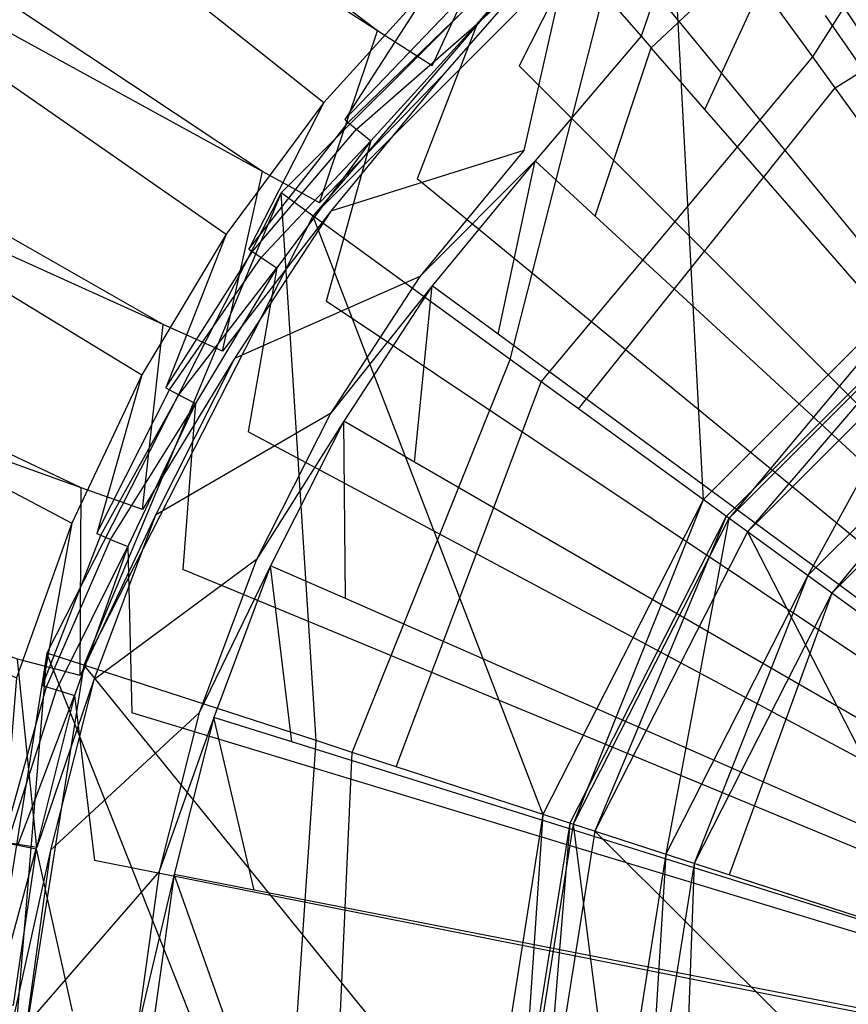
# Model space of a CAD drawing. Extents: x 0 to 0.55, y -0.45 to 0.
# Tile 17 of 33: x 0.246 to 0.261, y -0.211 to -0.193. Entities that reach past the tile are written whole.
import ezdxf

# ---------------------------------------------------------------- set-up
doc = ezdxf.new("R2010")
doc.units = 0
for name, color, linetype in [('L0_WT_516055_0___REPLACEMTFOREM', 7, 'CONTINUOUS'), ('L1_ABLAUF60_ONOVO_1___REPLACEMT', 7, 'CONTINUOUS'), ('L2_ABLAUF60_ONOVO_2___REPLACEMT', 7, 'CONTINUOUS')]:
    doc.layers.add(name, color=color, linetype=linetype)

msp = doc.modelspace()

# ---------------------------------------------------------------- linework, layer by layer
at = {"layer": 'L0_WT_516055_0___REPLACEMTFOREM', "color": 8}
for points, invisible_edges in [([(0.077377, -0.060406, 0.01), (0.252483, -0.193561, 0.01), (0.076316, -0.080291, 0.01), (0.077377, -0.060406, 0.01)], 13), ([(0.252483, -0.193561, 0.01), (0.077377, -0.060406, 0.01), (0.254836, -0.191252, 0.01), (0.252483, -0.193561, 0.01)], 14), ([(0.076316, -0.080291, 0.01), (0.250391, -0.196121, 0.01), (0.075256, -0.100177, 0.01), (0.076316, -0.080291, 0.01)], 13), ([(0.250391, -0.196121, 0.01), (0.076316, -0.080291, 0.01), (0.252483, -0.193561, 0.01), (0.250391, -0.196121, 0.01)], 14), ([(0.075256, -0.100177, 0.01), (0.248588, -0.1989, 0.01), (0.074195, -0.120062, 0.01), (0.075256, -0.100177, 0.01)], 13), ([(0.248588, -0.1989, 0.01), (0.075256, -0.100177, 0.01), (0.250391, -0.196121, 0.01), (0.248588, -0.1989, 0.01)], 14), ([(0.074195, -0.120062, 0.01), (0.247096, -0.201867, 0.01), (0.073135, -0.139948, 0.01), (0.074195, -0.120062, 0.01)], 13), ([(0.247096, -0.201867, 0.01), (0.074195, -0.120062, 0.01), (0.248588, -0.1989, 0.01), (0.247096, -0.201867, 0.01)], 14), ([(0.245935, -0.204985, 0.01), (0.073135, -0.139948, 0.01), (0.247096, -0.201867, 0.01), (0.245935, -0.204985, 0.01)], 14), ([(0.251508, -0.194863, 0.055), (0.205923, -0.158751, 0.055), (0.201014, -0.163415, 0.055), (0.251508, -0.194863, 0.055)], 13), ([(0.205923, -0.158751, 0.055), (0.251508, -0.194863, 0.055), (0.253511, -0.192653, 0.055), (0.205923, -0.158751, 0.055)], 14), ([(0.249731, -0.197258, 0.055), (0.201014, -0.163415, 0.055), (0.19676, -0.168473, 0.055), (0.249731, -0.197258, 0.055)], 13), ([(0.201014, -0.163415, 0.055), (0.249731, -0.197258, 0.055), (0.251508, -0.194863, 0.055), (0.201014, -0.163415, 0.055)], 14), ([(0.248198, -0.199816, 0.055), (0.19676, -0.168473, 0.055), (0.193127, -0.173926, 0.055), (0.248198, -0.199816, 0.055)], 13), ([(0.19676, -0.168473, 0.055), (0.248198, -0.199816, 0.055), (0.249731, -0.197258, 0.055), (0.19676, -0.168473, 0.055)], 14), ([(0.246923, -0.202512, 0.055), (0.193127, -0.173926, 0.055), (0.190071, -0.179755, 0.055), (0.246923, -0.202512, 0.055)], 13), ([(0.193127, -0.173926, 0.055), (0.246923, -0.202512, 0.055), (0.248198, -0.199816, 0.055), (0.193127, -0.173926, 0.055)], 14), ([(0.190071, -0.179755, 0.055), (0.245918, -0.20532, 0.055), (0.246923, -0.202512, 0.055), (0.190071, -0.179755, 0.055)], 14), ([(0.275, -0.214142, 0.05), (0.261706, -0.189271, 0.05), (0.259332, -0.190693, 0.05), (0.275, -0.214142, 0.05)], 14), ([(0.258476, -0.190183, 0.008989), (0.257274, -0.193661, 0.001092), (0.255954, -0.192146, 0.008989), (0.258476, -0.190183, 0.008989)], 14), ([(0.257274, -0.193661, 0.001092), (0.258476, -0.190183, 0.008989), (0.259621, -0.191835, 0.001092), (0.257274, -0.193661, 0.001092)], 13), ([(0.275, -0.214142, 0.05), (0.259332, -0.190693, 0.05), (0.257109, -0.192342, 0.05), (0.275, -0.214142, 0.05)], 14), ([(0.254836, -0.191252, 0.01), (0.253475, -0.1942, 0.01), (0.252483, -0.193561, 0.01), (0.254836, -0.191252, 0.01)], 13), ([(0.253475, -0.1942, 0.01), (0.254836, -0.191252, 0.01), (0.255785, -0.191952, 0.01), (0.253475, -0.1942, 0.01)], 14), ([(0.254292, -0.193435, 0.05), (0.256205, -0.191241, 0.051544), (0.254051, -0.193193, 0.051544), (0.254292, -0.193435, 0.05)], 14), ([(0.256205, -0.191241, 0.051544), (0.254292, -0.193435, 0.05), (0.256422, -0.191505, 0.05), (0.256205, -0.191241, 0.051544)], 13), ([(0.255058, -0.194201, 0.05), (0.256422, -0.191505, 0.05), (0.254292, -0.193435, 0.05), (0.255058, -0.194201, 0.05)], 13), ([(0.256422, -0.191505, 0.05), (0.255058, -0.194201, 0.05), (0.257109, -0.192342, 0.05), (0.256422, -0.191505, 0.05)], 14), ([(0.275, -0.214021), (0.260626, -0.193285), (0.262994, -0.191829), (0.275, -0.214021)], 14), ([(0.255785, -0.191952, 0.01), (0.253664, -0.194374, 0.008989), (0.253475, -0.1942, 0.01), (0.255785, -0.191952, 0.01)], 14), ([(0.253664, -0.194374, 0.008989), (0.255785, -0.191952, 0.01), (0.255954, -0.192146, 0.008989), (0.253664, -0.194374, 0.008989)], 13), ([(0.259621, -0.191835, 0.001092), (0.257457, -0.193871), (0.257274, -0.193661, 0.001092), (0.259621, -0.191835, 0.001092)], 14), ([(0.257457, -0.193871), (0.259621, -0.191835, 0.001092), (0.259779, -0.192063), (0.257457, -0.193871)], 13), ([(0.255954, -0.192146, 0.008989), (0.255143, -0.195735, 0.001092), (0.253664, -0.194374, 0.008989), (0.255954, -0.192146, 0.008989)], 14), ([(0.255143, -0.195735, 0.001092), (0.255954, -0.192146, 0.008989), (0.257274, -0.193661, 0.001092), (0.255143, -0.195735, 0.001092)], 13), ([(0.259779, -0.192063), (0.258433, -0.194992), (0.257457, -0.193871), (0.259779, -0.192063)], 13), ([(0.258433, -0.194992), (0.259779, -0.192063), (0.260626, -0.193285), (0.258433, -0.194992)], 14), ([(0.275, -0.214142, 0.05), (0.257109, -0.192342, 0.05), (0.255058, -0.194201, 0.05), (0.275, -0.214142, 0.05)], 14), ([(0.251889, -0.195175, 0.055), (0.253511, -0.192653, 0.055), (0.251508, -0.194863, 0.055), (0.251889, -0.195175, 0.055)], 13), ([(0.253511, -0.192653, 0.055), (0.251889, -0.195175, 0.055), (0.253859, -0.193001, 0.055), (0.253511, -0.192653, 0.055)], 14), ([(0.251889, -0.195175, 0.055), (0.253915, -0.193058, 0.053991), (0.253859, -0.193001, 0.055), (0.251889, -0.195175, 0.055)], 14), ([(0.253915, -0.193058, 0.053991), (0.251889, -0.195175, 0.055), (0.25195, -0.195226, 0.053991), (0.253915, -0.193058, 0.053991)], 13), ([(0.25195, -0.195226, 0.053991), (0.254051, -0.193193, 0.051544), (0.253915, -0.193058, 0.053991), (0.25195, -0.195226, 0.053991)], 14), ([(0.254051, -0.193193, 0.051544), (0.25195, -0.195226, 0.053991), (0.252098, -0.195347, 0.051544), (0.254051, -0.193193, 0.051544)], 13), ([(0.252098, -0.195347, 0.051544), (0.254292, -0.193435, 0.05), (0.254051, -0.193193, 0.051544), (0.252098, -0.195347, 0.051544)], 14), ([(0.254292, -0.193435, 0.05), (0.252098, -0.195347, 0.051544), (0.252362, -0.195564, 0.05), (0.254292, -0.193435, 0.05)], 13), ([(0.2532, -0.196251, 0.05), (0.254292, -0.193435, 0.05), (0.252362, -0.195564, 0.05), (0.2532, -0.196251, 0.05)], 13), ([(0.254292, -0.193435, 0.05), (0.2532, -0.196251, 0.05), (0.255058, -0.194201, 0.05), (0.254292, -0.193435, 0.05)], 14), ([(0.275, -0.214021), (0.258433, -0.194992), (0.260626, -0.193285), (0.275, -0.214021)], 14), ([(0.252483, -0.193561, 0.01), (0.251426, -0.196688, 0.01), (0.250391, -0.196121, 0.01), (0.252483, -0.193561, 0.01)], 13), ([(0.251426, -0.196688, 0.01), (0.252483, -0.193561, 0.01), (0.253475, -0.1942, 0.01), (0.251426, -0.196688, 0.01)], 14), ([(0.257274, -0.193661, 0.001092), (0.255347, -0.195923), (0.255143, -0.195735, 0.001092), (0.257274, -0.193661, 0.001092)], 14), ([(0.255347, -0.195923), (0.257274, -0.193661, 0.001092), (0.257457, -0.193871), (0.255347, -0.195923)], 13), ([(0.257457, -0.193871), (0.256441, -0.19693), (0.255347, -0.195923), (0.257457, -0.193871)], 13), ([(0.256441, -0.19693), (0.257457, -0.193871), (0.258433, -0.194992), (0.256441, -0.19693)], 14), ([(0.253664, -0.194374, 0.008989), (0.251426, -0.196688, 0.01), (0.253475, -0.1942, 0.01), (0.253664, -0.194374, 0.008989)], 14), ([(0.275, -0.214142, 0.05), (0.255058, -0.194201, 0.05), (0.2532, -0.196251, 0.05), (0.275, -0.214142, 0.05)], 14), ([(0.251426, -0.196688, 0.01), (0.253664, -0.194374, 0.008989), (0.251633, -0.19684, 0.008989), (0.251426, -0.196688, 0.01)], 13), ([(0.255143, -0.195735, 0.001092), (0.251633, -0.19684, 0.008989), (0.253664, -0.194374, 0.008989), (0.255143, -0.195735, 0.001092)], 14), ([(0.250141, -0.197532, 0.055), (0.251508, -0.194863, 0.055), (0.249731, -0.197258, 0.055), (0.250141, -0.197532, 0.055)], 13), ([(0.251508, -0.194863, 0.055), (0.250141, -0.197532, 0.055), (0.251889, -0.195175, 0.055), (0.251508, -0.194863, 0.055)], 14), ([(0.275, -0.214021), (0.256441, -0.19693), (0.258433, -0.194992), (0.275, -0.214021)], 14), ([(0.250141, -0.197532, 0.055), (0.25195, -0.195226, 0.053991), (0.251889, -0.195175, 0.055), (0.250141, -0.197532, 0.055)], 14), ([(0.25195, -0.195226, 0.053991), (0.250141, -0.197532, 0.055), (0.250207, -0.197576, 0.053991), (0.25195, -0.195226, 0.053991)], 13), ([(0.250207, -0.197576, 0.053991), (0.252098, -0.195347, 0.051544), (0.25195, -0.195226, 0.053991), (0.250207, -0.197576, 0.053991)], 14), ([(0.252098, -0.195347, 0.051544), (0.250207, -0.197576, 0.053991), (0.250366, -0.197683, 0.051544), (0.252098, -0.195347, 0.051544)], 13), ([(0.250366, -0.197683, 0.051544), (0.252362, -0.195564, 0.05), (0.252098, -0.195347, 0.051544), (0.250366, -0.197683, 0.051544)], 14), ([(0.252362, -0.195564, 0.05), (0.250366, -0.197683, 0.051544), (0.25065, -0.197872, 0.05), (0.252362, -0.195564, 0.05)], 13), ([(0.251551, -0.198474, 0.05), (0.252362, -0.195564, 0.05), (0.25065, -0.197872, 0.05), (0.251551, -0.198474, 0.05)], 13), ([(0.252362, -0.195564, 0.05), (0.251551, -0.198474, 0.05), (0.2532, -0.196251, 0.05), (0.252362, -0.195564, 0.05)], 14), ([(0.251633, -0.19684, 0.008989), (0.255143, -0.195735, 0.001092), (0.253252, -0.19803, 0.001092), (0.251633, -0.19684, 0.008989)], 13), ([(0.255347, -0.195923), (0.253252, -0.19803, 0.001092), (0.255143, -0.195735, 0.001092), (0.255347, -0.195923)], 14), ([(0.253252, -0.19803, 0.001092), (0.255347, -0.195923), (0.253476, -0.198195), (0.253252, -0.19803, 0.001092)], 13), ([(0.255347, -0.195923), (0.254674, -0.199075), (0.253476, -0.198195), (0.255347, -0.195923)], 13), ([(0.254674, -0.199075), (0.255347, -0.195923), (0.256441, -0.19693), (0.254674, -0.199075)], 14), ([(0.250391, -0.196121, 0.01), (0.249663, -0.199386, 0.01), (0.248588, -0.1989, 0.01), (0.250391, -0.196121, 0.01)], 13), ([(0.249663, -0.199386, 0.01), (0.250391, -0.196121, 0.01), (0.251426, -0.196688, 0.01), (0.249663, -0.199386, 0.01)], 14), ([(0.275, -0.214142, 0.05), (0.2532, -0.196251, 0.05), (0.251551, -0.198474, 0.05), (0.275, -0.214142, 0.05)], 14), ([(0.251633, -0.19684, 0.008989), (0.249663, -0.199386, 0.01), (0.251426, -0.196688, 0.01), (0.251633, -0.19684, 0.008989)], 14), ([(0.249663, -0.199386, 0.01), (0.251633, -0.19684, 0.008989), (0.249885, -0.199515, 0.008989), (0.249663, -0.199386, 0.01)], 13), ([(0.253252, -0.19803, 0.001092), (0.249885, -0.199515, 0.008989), (0.251633, -0.19684, 0.008989), (0.253252, -0.19803, 0.001092)], 14), ([(0.275, -0.214021), (0.254674, -0.199075), (0.256441, -0.19693), (0.275, -0.214021)], 14), ([(0.248633, -0.200049, 0.055), (0.249731, -0.197258, 0.055), (0.248198, -0.199816, 0.055), (0.248633, -0.200049, 0.055)], 13), ([(0.249731, -0.197258, 0.055), (0.248633, -0.200049, 0.055), (0.250141, -0.197532, 0.055), (0.249731, -0.197258, 0.055)], 14), ([(0.248633, -0.200049, 0.055), (0.250207, -0.197576, 0.053991), (0.250141, -0.197532, 0.055), (0.248633, -0.200049, 0.055)], 14), ([(0.250207, -0.197576, 0.053991), (0.248633, -0.200049, 0.055), (0.248702, -0.200086, 0.053991), (0.250207, -0.197576, 0.053991)], 13), ([(0.248702, -0.200086, 0.053991), (0.250366, -0.197683, 0.051544), (0.250207, -0.197576, 0.053991), (0.248702, -0.200086, 0.053991)], 14), ([(0.250366, -0.197683, 0.051544), (0.248702, -0.200086, 0.053991), (0.248872, -0.200176, 0.051544), (0.250366, -0.197683, 0.051544)], 13), ([(0.248872, -0.200176, 0.051544), (0.25065, -0.197872, 0.05), (0.250366, -0.197683, 0.051544), (0.248872, -0.200176, 0.051544)], 14), ([(0.25065, -0.197872, 0.05), (0.248872, -0.200176, 0.051544), (0.249173, -0.200337, 0.05), (0.25065, -0.197872, 0.05)], 13), ([(0.250128, -0.200848, 0.05), (0.25065, -0.197872, 0.05), (0.249173, -0.200337, 0.05), (0.250128, -0.200848, 0.05)], 13), ([(0.25065, -0.197872, 0.05), (0.250128, -0.200848, 0.05), (0.251551, -0.198474, 0.05), (0.25065, -0.197872, 0.05)], 14), ([(0.249885, -0.199515, 0.008989), (0.253252, -0.19803, 0.001092), (0.251626, -0.20052, 0.001092), (0.249885, -0.199515, 0.008989)], 13), ([(0.253476, -0.198195), (0.251626, -0.20052, 0.001092), (0.253252, -0.19803, 0.001092), (0.253476, -0.198195)], 14), ([(0.251626, -0.20052, 0.001092), (0.253476, -0.198195), (0.251867, -0.200659), (0.251626, -0.20052, 0.001092)], 13), ([(0.253476, -0.198195), (0.253154, -0.201402), (0.251867, -0.200659), (0.253476, -0.198195)], 13), ([(0.253154, -0.201402), (0.253476, -0.198195), (0.254674, -0.199075), (0.253154, -0.201402)], 14), ([(0.275, -0.214142, 0.05), (0.251551, -0.198474, 0.05), (0.250128, -0.200848, 0.05), (0.275, -0.214142, 0.05)], 14), ([(0.248588, -0.1989, 0.01), (0.248207, -0.202262, 0.01), (0.247096, -0.201867, 0.01), (0.248588, -0.1989, 0.01)], 13), ([(0.248207, -0.202262, 0.01), (0.248588, -0.1989, 0.01), (0.249663, -0.199386, 0.01), (0.248207, -0.202262, 0.01)], 14), ([(0.275, -0.214021), (0.253154, -0.201402), (0.254674, -0.199075), (0.275, -0.214021)], 14), ([(0.249885, -0.199515, 0.008989), (0.248207, -0.202262, 0.01), (0.249663, -0.199386, 0.01), (0.249885, -0.199515, 0.008989)], 14), ([(0.248207, -0.202262, 0.01), (0.249885, -0.199515, 0.008989), (0.248443, -0.202366, 0.008989), (0.248207, -0.202262, 0.01)], 13), ([(0.251626, -0.20052, 0.001092), (0.248443, -0.202366, 0.008989), (0.249885, -0.199515, 0.008989), (0.251626, -0.20052, 0.001092)], 14), ([(0.247378, -0.202701, 0.055), (0.248198, -0.199816, 0.055), (0.246923, -0.202512, 0.055), (0.247378, -0.202701, 0.055)], 13), ([(0.248198, -0.199816, 0.055), (0.247378, -0.202701, 0.055), (0.248633, -0.200049, 0.055), (0.248198, -0.199816, 0.055)], 14), ([(0.247378, -0.202701, 0.055), (0.248702, -0.200086, 0.053991), (0.248633, -0.200049, 0.055), (0.247378, -0.202701, 0.055)], 14), ([(0.248702, -0.200086, 0.053991), (0.247378, -0.202701, 0.055), (0.247451, -0.202731, 0.053991), (0.248702, -0.200086, 0.053991)], 13), ([(0.247451, -0.202731, 0.053991), (0.248872, -0.200176, 0.051544), (0.248702, -0.200086, 0.053991), (0.247451, -0.202731, 0.053991)], 14), ([(0.248872, -0.200176, 0.051544), (0.247451, -0.202731, 0.053991), (0.247629, -0.202805, 0.051544), (0.248872, -0.200176, 0.051544)], 13), ([(0.247629, -0.202805, 0.051544), (0.249173, -0.200337, 0.05), (0.248872, -0.200176, 0.051544), (0.247629, -0.202805, 0.051544)], 14), ([(0.249173, -0.200337, 0.05), (0.247629, -0.202805, 0.051544), (0.247944, -0.202935, 0.05), (0.249173, -0.200337, 0.05)], 13), ([(0.248945, -0.20335, 0.05), (0.249173, -0.200337, 0.05), (0.247944, -0.202935, 0.05), (0.248945, -0.20335, 0.05)], 13), ([(0.249173, -0.200337, 0.05), (0.248945, -0.20335, 0.05), (0.250128, -0.200848, 0.05), (0.249173, -0.200337, 0.05)], 14), ([(0.248443, -0.202366, 0.008989), (0.251626, -0.20052, 0.001092), (0.250283, -0.203173, 0.001092), (0.248443, -0.202366, 0.008989)], 13), ([(0.251867, -0.200659), (0.250283, -0.203173, 0.001092), (0.251626, -0.20052, 0.001092), (0.251867, -0.200659)], 14), ([(0.250283, -0.203173, 0.001092), (0.251867, -0.200659), (0.250538, -0.203285), (0.250283, -0.203173, 0.001092)], 13), ([(0.251867, -0.200659), (0.251899, -0.203882), (0.250538, -0.203285), (0.251867, -0.200659)], 13), ([(0.251899, -0.203882), (0.251867, -0.200659), (0.253154, -0.201402), (0.251899, -0.203882)], 14), ([(0.275, -0.214142, 0.05), (0.250128, -0.200848, 0.05), (0.248945, -0.20335, 0.05), (0.275, -0.214142, 0.05)], 14), ([(0.275, -0.214021), (0.251899, -0.203882), (0.253154, -0.201402), (0.275, -0.214021)], 14), ([(0.247096, -0.201867, 0.01), (0.247077, -0.205281, 0.01), (0.245935, -0.204985, 0.01), (0.247096, -0.201867, 0.01)], 13), ([(0.247077, -0.205281, 0.01), (0.247096, -0.201867, 0.01), (0.248207, -0.202262, 0.01), (0.247077, -0.205281, 0.01)], 14), ([(0.248443, -0.202366, 0.008989), (0.247077, -0.205281, 0.01), (0.248207, -0.202262, 0.01), (0.248443, -0.202366, 0.008989)], 14), ([(0.247077, -0.205281, 0.01), (0.248443, -0.202366, 0.008989), (0.247322, -0.205358, 0.008989), (0.247077, -0.205281, 0.01)], 13), ([(0.250283, -0.203173, 0.001092), (0.247322, -0.205358, 0.008989), (0.248443, -0.202366, 0.008989), (0.250283, -0.203173, 0.001092)], 14), ([(0.24639, -0.205463, 0.055), (0.246923, -0.202512, 0.055), (0.245918, -0.20532, 0.055), (0.24639, -0.205463, 0.055)], 13), ([(0.246923, -0.202512, 0.055), (0.24639, -0.205463, 0.055), (0.247378, -0.202701, 0.055), (0.246923, -0.202512, 0.055)], 14), ([(0.24639, -0.205463, 0.055), (0.247451, -0.202731, 0.053991), (0.247378, -0.202701, 0.055), (0.24639, -0.205463, 0.055)], 14), ([(0.247451, -0.202731, 0.053991), (0.24639, -0.205463, 0.055), (0.246466, -0.205486, 0.053991), (0.247451, -0.202731, 0.053991)], 13), ([(0.246466, -0.205486, 0.053991), (0.247629, -0.202805, 0.051544), (0.247451, -0.202731, 0.053991), (0.246466, -0.205486, 0.053991)], 14), ([(0.247629, -0.202805, 0.051544), (0.246466, -0.205486, 0.053991), (0.246649, -0.205542, 0.051544), (0.247629, -0.202805, 0.051544)], 13), ([(0.246649, -0.205542, 0.051544), (0.247944, -0.202935, 0.05), (0.247629, -0.202805, 0.051544), (0.246649, -0.205542, 0.051544)], 14), ([(0.247944, -0.202935, 0.05), (0.246649, -0.205542, 0.051544), (0.246976, -0.205641, 0.05), (0.247944, -0.202935, 0.05)], 13), ([(0.248013, -0.205956, 0.05), (0.247944, -0.202935, 0.05), (0.246976, -0.205641, 0.05), (0.248013, -0.205956, 0.05)], 13), ([(0.247944, -0.202935, 0.05), (0.248013, -0.205956, 0.05), (0.248945, -0.20335, 0.05), (0.247944, -0.202935, 0.05)], 14), ([(0.247322, -0.205358, 0.008989), (0.250283, -0.203173, 0.001092), (0.24924, -0.205958, 0.001092), (0.247322, -0.205358, 0.008989)], 13), ([(0.250538, -0.203285), (0.24924, -0.205958, 0.001092), (0.250283, -0.203173, 0.001092), (0.250538, -0.203285)], 14), ([(0.24924, -0.205958, 0.001092), (0.250538, -0.203285), (0.249506, -0.206041), (0.24924, -0.205958, 0.001092)], 13), ([(0.250538, -0.203285), (0.250924, -0.206485), (0.249506, -0.206041), (0.250538, -0.203285)], 13), ([(0.250924, -0.206485), (0.250538, -0.203285), (0.251899, -0.203882), (0.250924, -0.206485)], 14), ([(0.275, -0.214142, 0.05), (0.248945, -0.20335, 0.05), (0.248013, -0.205956, 0.05), (0.275, -0.214142, 0.05)], 14), ([(0.275, -0.214021), (0.250924, -0.206485), (0.251899, -0.203882), (0.275, -0.214021)], 14), ([(0.245935, -0.204985, 0.01), (0.246286, -0.208406, 0.01), (0.245121, -0.208215, 0.01), (0.245935, -0.204985, 0.01)], 13), ([(0.246286, -0.208406, 0.01), (0.245935, -0.204985, 0.01), (0.247077, -0.205281, 0.01), (0.246286, -0.208406, 0.01)], 14), ([(0.245918, -0.20532, 0.055), (0.245677, -0.20831, 0.055), (0.24639, -0.205463, 0.055), (0.245918, -0.20532, 0.055)], 14), ([(0.247322, -0.205358, 0.008989), (0.246286, -0.208406, 0.01), (0.247077, -0.205281, 0.01), (0.247322, -0.205358, 0.008989)], 14), ([(0.246286, -0.208406, 0.01), (0.247322, -0.205358, 0.008989), (0.246538, -0.208455, 0.008989), (0.246286, -0.208406, 0.01)], 13), ([(0.24924, -0.205958, 0.001092), (0.246538, -0.208455, 0.008989), (0.247322, -0.205358, 0.008989), (0.24924, -0.205958, 0.001092)], 14), ([(0.245677, -0.20831, 0.055), (0.246466, -0.205486, 0.053991), (0.24639, -0.205463, 0.055), (0.245677, -0.20831, 0.055)], 14), ([(0.246466, -0.205486, 0.053991), (0.245677, -0.20831, 0.055), (0.245754, -0.208325, 0.053991), (0.246466, -0.205486, 0.053991)], 13), ([(0.245754, -0.208325, 0.053991), (0.246649, -0.205542, 0.051544), (0.246466, -0.205486, 0.053991), (0.245754, -0.208325, 0.053991)], 14), ([(0.246649, -0.205542, 0.051544), (0.245754, -0.208325, 0.053991), (0.245943, -0.208362, 0.051544), (0.246649, -0.205542, 0.051544)], 13), ([(0.245943, -0.208362, 0.051544), (0.246976, -0.205641, 0.05), (0.246649, -0.205542, 0.051544), (0.245943, -0.208362, 0.051544)], 14), ([(0.246976, -0.205641, 0.05), (0.245943, -0.208362, 0.051544), (0.246277, -0.208429, 0.05), (0.246976, -0.205641, 0.05)], 13), ([(0.24734, -0.20864, 0.05), (0.246976, -0.205641, 0.05), (0.246277, -0.208429, 0.05), (0.24734, -0.20864, 0.05)], 13), ([(0.246976, -0.205641, 0.05), (0.24734, -0.20864, 0.05), (0.248013, -0.205956, 0.05), (0.246976, -0.205641, 0.05)], 14), ([(0.246538, -0.208455, 0.008989), (0.24924, -0.205958, 0.001092), (0.24851, -0.208841, 0.001092), (0.246538, -0.208455, 0.008989)], 13), ([(0.275, -0.214142, 0.05), (0.248013, -0.205956, 0.05), (0.24734, -0.20864, 0.05), (0.275, -0.214142, 0.05)], 14), ([(0.249506, -0.206041), (0.24851, -0.208841, 0.001092), (0.24924, -0.205958, 0.001092), (0.249506, -0.206041)], 14), ([(0.24851, -0.208841, 0.001092), (0.249506, -0.206041), (0.248783, -0.208894), (0.24851, -0.208841, 0.001092)], 13), ([(0.249506, -0.206041), (0.250242, -0.209179), (0.248783, -0.208894), (0.249506, -0.206041)], 13), ([(0.250242, -0.209179), (0.249506, -0.206041), (0.250924, -0.206485), (0.250242, -0.209179)], 14), ([(0.275, -0.214021), (0.250242, -0.209179), (0.250924, -0.206485), (0.275, -0.214021)], 14), ([(0.245843, -0.211599, 0.01), (0.245121, -0.208215, 0.01), (0.246286, -0.208406, 0.01), (0.245843, -0.211599, 0.01)], 14), ([(0.245516, -0.211238, 0.051544), (0.246277, -0.208429, 0.05), (0.245943, -0.208362, 0.051544), (0.245516, -0.211238, 0.051544)], 14), ([(0.246277, -0.208429, 0.05), (0.245516, -0.211238, 0.051544), (0.245856, -0.211272, 0.05), (0.246277, -0.208429, 0.05)], 13), ([(0.246538, -0.208455, 0.008989), (0.245843, -0.211599, 0.01), (0.246286, -0.208406, 0.01), (0.246538, -0.208455, 0.008989)], 14), ([(0.245843, -0.211599, 0.01), (0.246538, -0.208455, 0.008989), (0.246099, -0.21162, 0.008989), (0.245843, -0.211599, 0.01)], 13), ([(0.246934, -0.211378, 0.05), (0.246277, -0.208429, 0.05), (0.245856, -0.211272, 0.05), (0.246934, -0.211378, 0.05)], 13), ([(0.24851, -0.208841, 0.001092), (0.246099, -0.21162, 0.008989), (0.246538, -0.208455, 0.008989), (0.24851, -0.208841, 0.001092)], 14), ([(0.246277, -0.208429, 0.05), (0.246934, -0.211378, 0.05), (0.24734, -0.20864, 0.05), (0.246277, -0.208429, 0.05)], 14), ([(0.275, -0.214142, 0.05), (0.24734, -0.20864, 0.05), (0.246934, -0.211378, 0.05), (0.275, -0.214142, 0.05)], 14), ([(0.246099, -0.21162, 0.008989), (0.24851, -0.208841, 0.001092), (0.248102, -0.211786, 0.001092), (0.246099, -0.21162, 0.008989)], 13), ([(0.248783, -0.208894), (0.248102, -0.211786, 0.001092), (0.24851, -0.208841, 0.001092), (0.248783, -0.208894)], 14), ([(0.248102, -0.211786, 0.001092), (0.248783, -0.208894), (0.248379, -0.211809), (0.248102, -0.211786, 0.001092)], 13), ([(0.248783, -0.208894), (0.24986, -0.211932), (0.248379, -0.211809), (0.248783, -0.208894)], 13), ([(0.24986, -0.211932), (0.248783, -0.208894), (0.250242, -0.209179), (0.24986, -0.211932)], 14), ([(0.275, -0.214021), (0.24986, -0.211932), (0.250242, -0.209179), (0.275, -0.214021)], 14)]:
    msp.add_3dface(points, dxfattribs=dict(at, invisible_edges=invisible_edges))
at = {"layer": 'L1_ABLAUF60_ONOVO_1___REPLACEMT', "color": 8}
for points, invisible_edges in [([(0.26573, -0.185611, 0.054318), (0.260393, -0.194038, 0.050512), (0.257366, -0.189872, 0.054318), (0.26573, -0.185611, 0.054318)], 13), ([(0.260393, -0.194038, 0.050512), (0.26573, -0.185611, 0.054318), (0.267321, -0.190508, 0.050512), (0.260393, -0.194038, 0.050512)], 14), ([(0.262942, -0.197546, 0.053224), (0.26595, -0.186288, 0.055), (0.257785, -0.190448, 0.055), (0.262942, -0.197546, 0.053224)], 13), ([(0.257366, -0.189872, 0.054318), (0.254896, -0.199536, 0.050512), (0.25073, -0.196509, 0.054318), (0.257366, -0.189872, 0.054318)], 13), ([(0.251306, -0.196928, 0.055), (0.257366, -0.189872, 0.055), (0.25073, -0.196509, 0.055), (0.251306, -0.196928, 0.055)], 13), ([(0.25073, -0.196509, 0.054318), (0.257366, -0.189872, 0.055), (0.257366, -0.189872, 0.054318), (0.25073, -0.196509, 0.054318)], 13), ([(0.257366, -0.189872, 0.055), (0.25073, -0.196509, 0.054318), (0.25073, -0.196509, 0.055), (0.257366, -0.189872, 0.055)], 14), ([(0.257366, -0.189872, 0.055), (0.251306, -0.196928, 0.055), (0.257785, -0.190448, 0.055), (0.257366, -0.189872, 0.055)], 14), ([(0.254896, -0.199536, 0.050512), (0.257366, -0.189872, 0.054318), (0.260393, -0.194038, 0.050512), (0.254896, -0.199536, 0.050512)], 14), ([(0.258404, -0.202085, 0.053224), (0.257785, -0.190448, 0.055), (0.251306, -0.196928, 0.055), (0.258404, -0.202085, 0.053224)], 13), ([(0.257785, -0.190448, 0.055), (0.258404, -0.202085, 0.053224), (0.262942, -0.197546, 0.053224), (0.257785, -0.190448, 0.055)], 14), ([(0.267321, -0.190508, 0.050512), (0.2608, -0.194598, 0.05), (0.260393, -0.194038, 0.050512), (0.267321, -0.190508, 0.050512)], 13), ([(0.2608, -0.194598, 0.05), (0.267321, -0.190508, 0.050512), (0.267535, -0.191166, 0.05), (0.2608, -0.194598, 0.05)], 14), ([(0.267535, -0.191166, 0.05), (0.261293, -0.195276, 0.05), (0.2608, -0.194598, 0.05), (0.267535, -0.191166, 0.05)], 13), ([(0.260393, -0.194038, 0.050512), (0.255455, -0.199942, 0.05), (0.254896, -0.199536, 0.050512), (0.260393, -0.194038, 0.050512)], 13), ([(0.255455, -0.199942, 0.05), (0.260393, -0.194038, 0.050512), (0.2608, -0.194598, 0.05), (0.255455, -0.199942, 0.05)], 14), ([(0.2608, -0.194598, 0.05), (0.256134, -0.200435, 0.05), (0.255455, -0.199942, 0.05), (0.2608, -0.194598, 0.05)], 13), ([(0.256134, -0.200435, 0.05), (0.2608, -0.194598, 0.05), (0.261293, -0.195276, 0.05), (0.256134, -0.200435, 0.05)], 14), ([(0.275, -0.214142, 0.05), (0.256134, -0.200435, 0.05), (0.261293, -0.195276, 0.05), (0.275, -0.214142, 0.05)], 14), ([(0.25073, -0.196509, 0.054318), (0.251366, -0.206463, 0.050512), (0.246468, -0.204872, 0.054318), (0.25073, -0.196509, 0.054318)], 13), ([(0.247146, -0.205092, 0.055), (0.25073, -0.196509, 0.055), (0.246468, -0.204872, 0.055), (0.247146, -0.205092, 0.055)], 13), ([(0.246468, -0.204872, 0.055), (0.25073, -0.196509, 0.054318), (0.246468, -0.204872, 0.054318), (0.246468, -0.204872, 0.055)], 13), ([(0.25073, -0.196509, 0.054318), (0.246468, -0.204872, 0.055), (0.25073, -0.196509, 0.055), (0.25073, -0.196509, 0.054318)], 14), ([(0.25073, -0.196509, 0.055), (0.247146, -0.205092, 0.055), (0.251306, -0.196928, 0.055), (0.25073, -0.196509, 0.055)], 14), ([(0.251366, -0.206463, 0.050512), (0.25073, -0.196509, 0.054318), (0.254896, -0.199536, 0.050512), (0.251366, -0.206463, 0.050512)], 14), ([(0.25549, -0.207803, 0.053224), (0.251306, -0.196928, 0.055), (0.247146, -0.205092, 0.055), (0.25549, -0.207803, 0.053224)], 13), ([(0.251306, -0.196928, 0.055), (0.25549, -0.207803, 0.053224), (0.258404, -0.202085, 0.053224), (0.251306, -0.196928, 0.055)], 14), ([(0.25887, -0.202423, 0.053224), (0.262942, -0.197546, 0.053224), (0.258404, -0.202085, 0.053224), (0.25887, -0.202423, 0.053224)], 13), ([(0.262942, -0.197546, 0.053224), (0.25887, -0.202423, 0.053224), (0.263281, -0.198012, 0.053224), (0.262942, -0.197546, 0.053224)], 14), ([(0.260303, -0.203464, 0.051881), (0.263281, -0.198012, 0.053224), (0.25887, -0.202423, 0.053224), (0.260303, -0.203464, 0.051881)], 13), ([(0.263281, -0.198012, 0.053224), (0.260303, -0.203464, 0.051881), (0.264322, -0.199445, 0.051881), (0.263281, -0.198012, 0.053224)], 14), ([(0.260739, -0.203781, 0.051472), (0.264322, -0.199445, 0.051881), (0.260303, -0.203464, 0.051881), (0.260739, -0.203781, 0.051472)], 13), ([(0.264322, -0.199445, 0.051881), (0.260739, -0.203781, 0.051472), (0.264639, -0.199882, 0.051472), (0.264322, -0.199445, 0.051881)], 14), ([(0.254896, -0.199536, 0.050512), (0.252024, -0.206677, 0.05), (0.251366, -0.206463, 0.050512), (0.254896, -0.199536, 0.050512)], 13), ([(0.252024, -0.206677, 0.05), (0.254896, -0.199536, 0.050512), (0.255455, -0.199942, 0.05), (0.252024, -0.206677, 0.05)], 14), ([(0.261281, -0.204175, 0.051472), (0.264639, -0.199882, 0.051472), (0.260739, -0.203781, 0.051472), (0.261281, -0.204175, 0.051472)], 13), ([(0.255455, -0.199942, 0.05), (0.252821, -0.206936, 0.05), (0.252024, -0.206677, 0.05), (0.255455, -0.199942, 0.05)], 13), ([(0.252821, -0.206936, 0.05), (0.255455, -0.199942, 0.05), (0.256134, -0.200435, 0.05), (0.252821, -0.206936, 0.05)], 14), ([(0.275, -0.214142, 0.05), (0.252821, -0.206936, 0.05), (0.256134, -0.200435, 0.05), (0.275, -0.214142, 0.05)], 14), ([(0.256038, -0.207981, 0.053224), (0.258404, -0.202085, 0.053224), (0.25549, -0.207803, 0.053224), (0.256038, -0.207981, 0.053224)], 13), ([(0.258404, -0.202085, 0.053224), (0.256038, -0.207981, 0.053224), (0.25887, -0.202423, 0.053224), (0.258404, -0.202085, 0.053224)], 14), ([(0.257722, -0.208528, 0.051881), (0.25887, -0.202423, 0.053224), (0.256038, -0.207981, 0.053224), (0.257722, -0.208528, 0.051881)], 13), ([(0.25887, -0.202423, 0.053224), (0.257722, -0.208528, 0.051881), (0.260303, -0.203464, 0.051881), (0.25887, -0.202423, 0.053224)], 14), ([(0.258236, -0.208695, 0.051472), (0.260303, -0.203464, 0.051881), (0.257722, -0.208528, 0.051881), (0.258236, -0.208695, 0.051472)], 13), ([(0.260303, -0.203464, 0.051881), (0.258236, -0.208695, 0.051472), (0.260739, -0.203781, 0.051472), (0.260303, -0.203464, 0.051881)], 14), ([(0.258873, -0.208902, 0.051472), (0.260739, -0.203781, 0.051472), (0.258236, -0.208695, 0.051472), (0.258873, -0.208902, 0.051472)], 13), ([(0.260739, -0.203781, 0.051472), (0.258873, -0.208902, 0.051472), (0.261281, -0.204175, 0.051472), (0.260739, -0.203781, 0.051472)], 14), ([(0.275, -0.214142, 0.051472), (0.261281, -0.204175, 0.051472), (0.258873, -0.208902, 0.051472), (0.275, -0.214142, 0.051472)], 14), ([(0.246468, -0.204872, 0.054318), (0.250149, -0.214142, 0.050512), (0.245, -0.214142, 0.054318), (0.246468, -0.204872, 0.054318)], 13), ([(0.245713, -0.214142, 0.055), (0.246468, -0.204872, 0.055), (0.245, -0.214142, 0.055), (0.245713, -0.214142, 0.055)], 13), ([(0.245, -0.214142, 0.055), (0.246468, -0.204872, 0.054318), (0.245, -0.214142, 0.054318), (0.245, -0.214142, 0.055)], 13), ([(0.246468, -0.204872, 0.054318), (0.245, -0.214142, 0.055), (0.246468, -0.204872, 0.055), (0.246468, -0.204872, 0.054318)], 14), ([(0.246468, -0.204872, 0.055), (0.245713, -0.214142, 0.055), (0.247146, -0.205092, 0.055), (0.246468, -0.204872, 0.055)], 14), ([(0.250149, -0.214142, 0.050512), (0.246468, -0.204872, 0.054318), (0.251366, -0.206463, 0.050512), (0.250149, -0.214142, 0.050512)], 14), ([(0.254486, -0.214142, 0.053224), (0.247146, -0.205092, 0.055), (0.245713, -0.214142, 0.055), (0.254486, -0.214142, 0.053224)], 13), ([(0.247146, -0.205092, 0.055), (0.254486, -0.214142, 0.053224), (0.25549, -0.207803, 0.053224), (0.247146, -0.205092, 0.055)], 14), ([(0.251366, -0.206463, 0.050512), (0.250842, -0.214142, 0.05), (0.250149, -0.214142, 0.050512), (0.251366, -0.206463, 0.050512)], 13), ([(0.250842, -0.214142, 0.05), (0.251366, -0.206463, 0.050512), (0.252024, -0.206677, 0.05), (0.250842, -0.214142, 0.05)], 14), ([(0.252024, -0.206677, 0.05), (0.25168, -0.214142, 0.05), (0.250842, -0.214142, 0.05), (0.252024, -0.206677, 0.05)], 13), ([(0.25168, -0.214142, 0.05), (0.252024, -0.206677, 0.05), (0.252821, -0.206936, 0.05), (0.25168, -0.214142, 0.05)], 14), ([(0.275, -0.214142, 0.05), (0.25168, -0.214142, 0.05), (0.252821, -0.206936, 0.05), (0.275, -0.214142, 0.05)], 14), ([(0.255062, -0.214142, 0.053224), (0.25549, -0.207803, 0.053224), (0.254486, -0.214142, 0.053224), (0.255062, -0.214142, 0.053224)], 13), ([(0.25549, -0.207803, 0.053224), (0.255062, -0.214142, 0.053224), (0.256038, -0.207981, 0.053224), (0.25549, -0.207803, 0.053224)], 14), ([(0.256833, -0.214142, 0.051881), (0.256038, -0.207981, 0.053224), (0.255062, -0.214142, 0.053224), (0.256833, -0.214142, 0.051881)], 13), ([(0.256038, -0.207981, 0.053224), (0.256833, -0.214142, 0.051881), (0.257722, -0.208528, 0.051881), (0.256038, -0.207981, 0.053224)], 14), ([(0.257373, -0.214142, 0.051472), (0.257722, -0.208528, 0.051881), (0.256833, -0.214142, 0.051881), (0.257373, -0.214142, 0.051472)], 13), ([(0.257722, -0.208528, 0.051881), (0.257373, -0.214142, 0.051472), (0.258236, -0.208695, 0.051472), (0.257722, -0.208528, 0.051881)], 14), ([(0.258043, -0.214142, 0.051472), (0.258236, -0.208695, 0.051472), (0.257373, -0.214142, 0.051472), (0.258043, -0.214142, 0.051472)], 13), ([(0.258236, -0.208695, 0.051472), (0.258043, -0.214142, 0.051472), (0.258873, -0.208902, 0.051472), (0.258236, -0.208695, 0.051472)], 14), ([(0.275, -0.214142, 0.051472), (0.258873, -0.208902, 0.051472), (0.258043, -0.214142, 0.051472), (0.275, -0.214142, 0.051472)], 14)]:
    msp.add_3dface(points, dxfattribs=dict(at, invisible_edges=invisible_edges))
at = {"layer": 'L2_ABLAUF60_ONOVO_2___REPLACEMT', "color": 8}
for points, invisible_edges in [([(0.259205, -0.202667, 0.054022), (0.263244, -0.197962, 0.053943), (0.25882, -0.202387, 0.053943), (0.259205, -0.202667, 0.054022)], 13), ([(0.25882, -0.202387, 0.053318), (0.263244, -0.197962, 0.053943), (0.263244, -0.197962, 0.053318), (0.25882, -0.202387, 0.053318)], 13), ([(0.263244, -0.197962, 0.053943), (0.25882, -0.202387, 0.053318), (0.25882, -0.202387, 0.053943), (0.263244, -0.197962, 0.053943)], 14), ([(0.263244, -0.197962, 0.053943), (0.259205, -0.202667, 0.054022), (0.263524, -0.198347, 0.054022), (0.263244, -0.197962, 0.053943)], 14), ([(0.264884, -0.206793, 0.055187), (0.263524, -0.198347, 0.054022), (0.259205, -0.202667, 0.054022), (0.264884, -0.206793, 0.055187)], 13), ([(0.256432, -0.208109, 0.054022), (0.25882, -0.202387, 0.053943), (0.255979, -0.207962, 0.053943), (0.256432, -0.208109, 0.054022)], 13), ([(0.255979, -0.207962, 0.053943), (0.25882, -0.202387, 0.053318), (0.255979, -0.207962, 0.053318), (0.255979, -0.207962, 0.053943)], 13), ([(0.25882, -0.202387, 0.053318), (0.255979, -0.207962, 0.053943), (0.25882, -0.202387, 0.053943), (0.25882, -0.202387, 0.053318)], 14), ([(0.25882, -0.202387, 0.053943), (0.256432, -0.208109, 0.054022), (0.259205, -0.202667, 0.054022), (0.25882, -0.202387, 0.053943)], 14), ([(0.263108, -0.210278, 0.055187), (0.259205, -0.202667, 0.054022), (0.256432, -0.208109, 0.054022), (0.263108, -0.210278, 0.055187)], 13), ([(0.259205, -0.202667, 0.054022), (0.263108, -0.210278, 0.055187), (0.264884, -0.206793, 0.055187), (0.259205, -0.202667, 0.054022)], 14), ([(0.255476, -0.214142, 0.054022), (0.255979, -0.207962, 0.053943), (0.255, -0.214142, 0.053943), (0.255476, -0.214142, 0.054022)], 13), ([(0.255, -0.214142, 0.053943), (0.255979, -0.207962, 0.053318), (0.255, -0.214142, 0.053318), (0.255, -0.214142, 0.053943)], 13), ([(0.255979, -0.207962, 0.053318), (0.255, -0.214142, 0.053943), (0.255979, -0.207962, 0.053943), (0.255979, -0.207962, 0.053318)], 14), ([(0.255979, -0.207962, 0.053943), (0.255476, -0.214142, 0.054022), (0.256432, -0.208109, 0.054022), (0.255979, -0.207962, 0.053943)], 14), ([(0.262496, -0.214142, 0.055187), (0.256432, -0.208109, 0.054022), (0.255476, -0.214142, 0.054022), (0.262496, -0.214142, 0.055187)], 13), ([(0.256432, -0.208109, 0.054022), (0.262496, -0.214142, 0.055187), (0.263108, -0.210278, 0.055187), (0.256432, -0.208109, 0.054022)], 14)]:
    msp.add_3dface(points, dxfattribs=dict(at, invisible_edges=invisible_edges))

doc.saveas('drawing.dxf')
